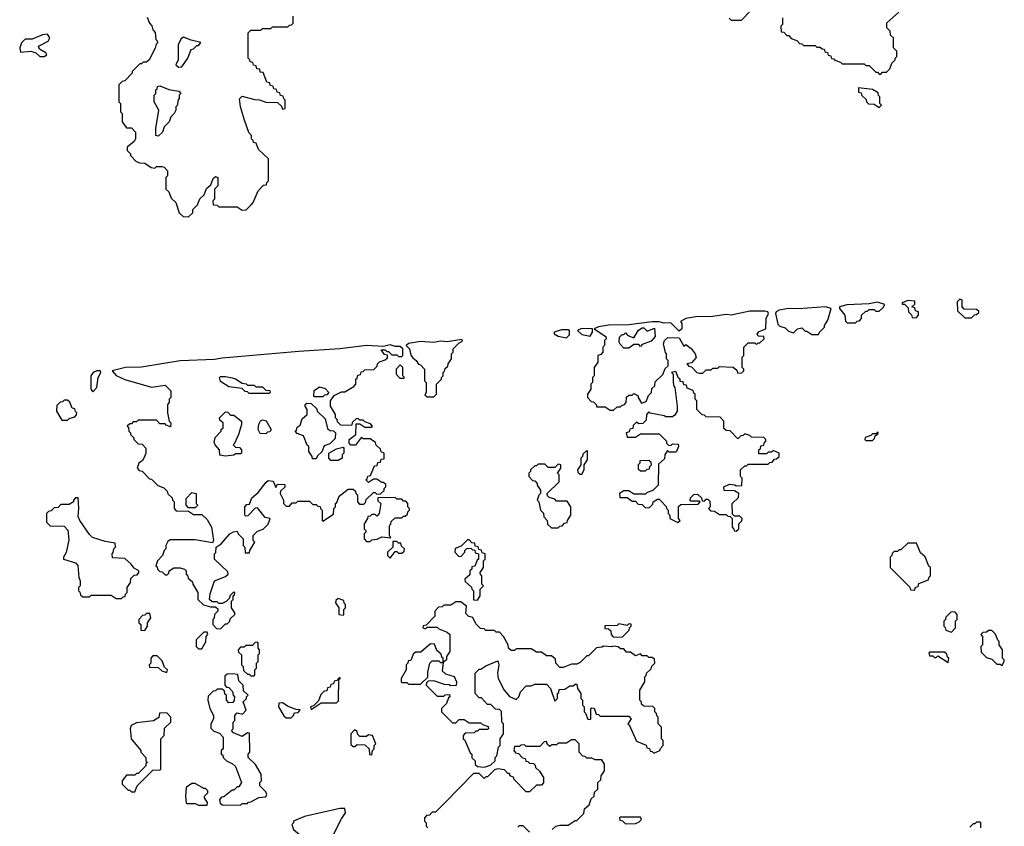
# Model space of a CAD drawing. Extents: x 2769579 to 2883812, y 684207 to 828660.
# Tile 149 of 256: x 2818860 to 2824720, y 722545 to 727343. Entities that reach past the tile are written whole.
import ezdxf

# ---------------------------------------------------------------- set-up
doc = ezdxf.new("R2010")
doc.units = 0

msp = doc.modelspace()

# ---------------------------------------------------------------- linework, layer by layer
at = {"layer": '0CON02XD'}
for points in [[(2819618.3, 727358.3), (2819633, 727323), (2819647, 727307), (2819653, 727283), (2819667, 727267), (2819670, 727225), (2819678.3, 727218.3), (2819680, 727205), (2819671.7, 727198.3), (2819667, 727173), (2819630, 727105), (2819615, 727090), (2819595, 727090), (2819585, 727080), (2819575, 727080), (2819530, 727035), (2819530, 727025), (2819485, 726980), (2819470, 726975), (2819450, 726955), (2819450, 726855), (2819460, 726845), (2819460, 726795), (2819470, 726785), (2819470, 726735), (2819495, 726700), (2819525, 726700), (2819550, 726675), (2819550, 726635), (2819541.7, 726618.3), (2819500, 726585), (2819500, 726565), (2819520, 726545), (2819520, 726535), (2819551.7, 726501.7), (2819572.5, 726492.5), (2819605, 726490), (2819643, 726463), (2819665, 726460), (2819675, 726470), (2819705, 726470), (2819720, 726465), (2819740, 726445), (2819740, 726415), (2819730, 726405), (2819730, 726335), (2819748.3, 726318.3), (2819761.7, 726281.7), (2819790, 726255), (2819810, 726195), (2819833, 726173), (2819865, 726170)], [(2819865, 726170), (2819890, 726195), (2819890, 726215), (2819918.3, 726241.7), (2819931.7, 726278.3), (2819958.3, 726301.7), (2819971.7, 726338.3), (2819998.3, 726361.7), (2820011.7, 726398.3), (2820025, 726410), (2820040, 726405), (2820040, 726355), (2820020, 726335), (2820020, 726275), (2820010, 726265), (2820011.7, 726241.7), (2820035, 726240), (2820045, 726230), (2820155, 726230), (2820185, 726210), (2820208.3, 726211.7), (2820238.3, 726241.7), (2820250, 726255), (2820280, 726325), (2820311.7, 726358.3), (2820328.3, 726361.7), (2820330, 726375), (2820340, 726385), (2820340, 726515), (2820281.7, 726571.7), (2820268.3, 726608.3), (2820251.7, 726611.7), (2820250, 726625), (2820240, 726635), (2820240, 726655), (2820223, 726673), (2820197.5, 726745), (2820173.3, 726825), (2820168.3, 726871.7), (2820185, 726887.5), (2820258.3, 726868.3), (2820287, 726867), (2820325, 726852.5), (2820395, 726850), (2820418.3, 726828.3), (2820425, 726810), (2820440, 726815), (2820440, 726865), (2820431.7, 726871.7), (2820428.3, 726888.3), (2820411.7, 726891.7), (2820408.3, 726908.3), (2820391.7, 726911.7), (2820388.3, 726928.3), (2820371.7, 726931.7), (2820368.3, 726948.3), (2820351.7, 726951.7), (2820348.3, 726968.3), (2820331.7, 726971.7), (2820308.3, 727028.3), (2820291.7, 727031.7), (2820288.3, 727048.3), (2820271.7, 727051.7), (2820268.3, 727068.3), (2820251.7, 727071.7), (2820248.3, 727088.3), (2820231.7, 727091.7), (2820230, 727105), (2820220, 727115), (2820220, 727265), (2820235, 727280), (2820295, 727280), (2820305, 727290), (2820355, 727290), (2820365, 727300), (2820455, 727300), (2820465, 727310), (2820478.3, 727311.7), (2820487, 727323), (2820487.5, 727365)], [(2823081.7, 727351.7), (2823095, 727340), (2823155, 727340), (2823211.7, 727398.3)], [(2823400, 727355), (2823400, 727315), (2823390, 727305), (2823391.7, 727271.7), (2823408.3, 727268.3), (2823425, 727250), (2823438.3, 727248.3), (2823451.7, 727231.7), (2823485, 727220), (2823501.7, 727201.7), (2823515, 727200), (2823525, 727190), (2823595, 727190), (2823605, 727180), (2823625, 727180), (2823635, 727170), (2823648.3, 727168.3), (2823651.7, 727151.7), (2823668.3, 727148.3), (2823671.7, 727131.7), (2823688.3, 727128.3), (2823691.7, 727111.7), (2823705, 727110), (2823711.7, 727101.7), (2823745, 727090), (2823755, 727080), (2823885, 727080), (2823895, 727070), (2823915, 727070), (2823955, 727030), (2823965, 727030), (2823975, 727020), (2823985, 727020), (2823995, 727030), (2824018.3, 727031.7), (2824038.3, 727051.7), (2824050, 727085), (2824070, 727105), (2824070, 727115), (2824080, 727125), (2824080, 727155), (2824060, 727175), (2824060, 727235), (2824041.7, 727251.7), (2824040, 727275), (2824020, 727295), (2824020, 727325), (2824091.7, 727388.3)], [(2819005, 727124), (2819022.5, 727135), (2819015.6, 727145.6), (2818977, 727167), (2818972.5, 727185), (2819030, 727215), (2819040, 727235), (2819026.1, 727256.1), (2818995, 727252.5), (2818935, 727226.7), (2818893, 727227), (2818870, 727205), (2818860, 727175), (2818865, 727150), (2818926.4, 727156.4), (2818956.7, 727146.7), (2818980, 727125), (2819005, 727124)], [(2819805, 727060), (2819825, 727062.5), (2819860, 727115), (2819880, 727165), (2819895, 727170), (2819915, 727190), (2819925, 727190), (2819938.3, 727208.3), (2819880.7, 727220.7), (2819835, 727240), (2819820.7, 727229.3), (2819802.5, 727195), (2819802.5, 727105), (2819790, 727075), (2819805, 727060)], [(2819685, 726650), (2819670, 726655), (2819670, 726695), (2819687.5, 726805), (2819660, 726855), (2819660, 726895), (2819670, 726905), (2819670, 726925), (2819678.3, 726931.7), (2819680, 726945), (2819695, 726950), (2819748.3, 726928.3), (2819807, 726917), (2819820, 726905), (2819810, 726895), (2819810, 726875), (2819803, 726867), (2819797, 726833), (2819790, 726825), (2819790, 726805), (2819780, 726785), (2819760, 726765), (2819750, 726735), (2819720, 726705), (2819710, 726675), (2819685, 726650)], [(2823975, 726820), (2823990, 726835), (2823980, 726845), (2823980, 726885), (2823971.7, 726891.7), (2823968.3, 726908.3), (2823935, 726927.5), (2823851.7, 726938.3), (2823851.7, 726911.7), (2823868.3, 726908.3), (2823871.7, 726891.7), (2823898.3, 726868.3), (2823900, 726855), (2823911.7, 726841.7), (2823945, 726840), (2823975, 726820)], [(2823835, 725540), (2823845, 725550), (2823858.3, 725551.7), (2823870, 725565), (2823870, 725585), (2823895, 725610), (2823905, 725610), (2823915, 725620), (2823945, 725620), (2823955, 725610), (2823975, 725610), (2823999.3, 725630.7), (2824008.3, 725648.3), (2823965, 725663.3), (2823915, 725652.5), (2823783, 725647), (2823740, 725635), (2823740, 725625), (2823770, 725585), (2823775, 725550), (2823785, 725540), (2823835, 725540)], [(2824195, 725570), (2824210, 725585), (2824210, 725605), (2824191.7, 725611.7), (2824188.3, 725628.3), (2824170, 725635), (2824188.3, 725651.7), (2824188.3, 725668.3), (2824145, 725672.5), (2824111.7, 725658.3), (2824111.7, 725651.7), (2824125, 725650), (2824148.3, 725628.3), (2824150, 725605), (2824168.3, 725588.3), (2824171.7, 725571.7), (2824195, 725570)], [(2824525, 725570), (2824541.7, 725588.3), (2824555, 725590), (2824568.3, 725601.7), (2824568.3, 725608.3), (2824555, 725620), (2824481.7, 725621.7), (2824470, 725635), (2824470, 725675), (2824455, 725680), (2824440, 725665), (2824441.7, 725611.7), (2824485, 725570), (2824525, 725570)], [(2822395, 725020), (2822415, 725040), (2822435, 725040), (2822445, 725050), (2822458.3, 725051.7), (2822470, 725065), (2822471.7, 725098.3), (2822485, 725110), (2822505, 725110), (2822515, 725120), (2822540, 725105), (2822540, 725095), (2822561.7, 725061.7), (2822588.3, 725071.7), (2822601.7, 725108.3), (2822620, 725125), (2822621.7, 725148.3), (2822640, 725165), (2822641.7, 725188.3), (2822688.3, 725231.7), (2822701.7, 725268.3), (2822720, 725285), (2822720, 725315), (2822710, 725325), (2822710, 725355), (2822703, 725363), (2822692.5, 725415), (2822697.5, 725435), (2822718.3, 725451.7), (2822785, 725450), (2822811.7, 725401.7), (2822825, 725410), (2822856.4, 725386.4), (2822880, 725355), (2822887, 725333), (2822858.3, 725301.7), (2822830, 725295), (2822841.7, 725281.7), (2822858.3, 725278.3), (2822890, 725245), (2822905, 725240), (2822925, 725240), (2822945, 725260), (2822975, 725260), (2822985, 725270), (2823015, 725270), (2823025, 725280), (2823107, 725277), (2823128.3, 725258.3), (2823135, 725240), (2823158.3, 725241.7), (2823170, 725255), (2823170, 725265), (2823160, 725275), (2823160, 725335), (2823170, 725345), (2823170, 725395), (2823195, 725420), (2823235, 725420), (2823245, 725410), (2823255, 725420), (2823265, 725420), (2823290, 725445), (2823288.3, 725458.3), (2823255, 725460), (2823250, 725475), (2823261.7, 725488.3), (2823300, 725505), (2823302.5, 725565), (2823317.5, 725595), (2823312.5, 725605), (2823295, 725610), (2823205, 725609.4), (2823095, 725586), (2823065, 725589.2), (2822982.3, 725577.7), (2822885, 725576.4), (2822824.4, 725565.6), (2822793, 725547), (2822800, 725535), (2822800, 725505), (2822785, 725490), (2822735, 725540), (2822695, 725537.5), (2822665, 725546.2), (2822625, 725545.8), (2822485, 725528.8), (2822365, 725525.7), (2822305, 725516.2), (2822280, 725505), (2822348.3, 725458.3), (2822350, 725445), (2822340, 725435), (2822340, 725405), (2822330, 725395), (2822330, 725365), (2822318.3, 725351.7), (2822300, 725345), (2822300, 725305), (2822280, 725275), (2822280, 725225), (2822270, 725215), (2822270, 725185), (2822260, 725175), (2822260, 725145), (2822240, 725115), (2822240, 725095), (2822261.7, 725071.7), (2822275, 725070), (2822290, 725055), (2822295, 725040), (2822345, 725040), (2822375, 725020), (2822395, 725020)], [(2823615, 725470), (2823620, 725485), (2823650, 725515), (2823650, 725525), (2823670, 725555), (2823690, 725625), (2823655, 725635.8), (2823495, 725622.5), (2823435, 725625.6), (2823380, 725615), (2823362.5, 725605), (2823357.5, 725595), (2823371.7, 725531.7), (2823385, 725520), (2823415, 725510), (2823435, 725490), (2823465, 725480), (2823490, 725505), (2823515, 725510), (2823535, 725490), (2823545, 725490), (2823575, 725470), (2823615, 725470)], [(2822115, 725450), (2822131.7, 725468.3), (2822131.7, 725491.7), (2822125, 725497.5), (2822085, 725498.8), (2822040, 725485), (2822040, 725475), (2822065, 725460), (2822115, 725450)], [(2822255, 725460), (2822270, 725485), (2822270, 725505), (2822204.2, 725505.8), (2822180, 725495), (2822205, 725470), (2822255, 725460)], [(2822485, 725390), (2822455, 725390), (2822433, 725413), (2822427.5, 725425), (2822430, 725455), (2822445, 725470), (2822455, 725470), (2822465, 725480), (2822480, 725465), (2822515, 725450), (2822543.6, 725496.4), (2822565, 725510), (2822575, 725510), (2822595, 725490), (2822638.3, 725508.3), (2822641.7, 725458.3), (2822618.3, 725431.7), (2822565, 725410), (2822555, 725400), (2822545, 725410), (2822515, 725410), (2822485, 725390)], [(2821325, 725100), (2821340, 725115), (2821340, 725175), (2821370, 725205), (2821370, 725215), (2821380, 725225), (2821380, 725245), (2821388.3, 725251.7), (2821391.7, 725268.3), (2821408.3, 725281.7), (2821410, 725295), (2821430, 725325), (2821430, 725355), (2821440, 725365), (2821440, 725385), (2821475, 725420), (2821495, 725430), (2821491.7, 725441.7), (2821405, 725427.5), (2821365, 725430), (2821325, 725422.5), (2821245, 725429.2), (2821175, 725417.5), (2821160, 725405), (2821180, 725385), (2821188.3, 725348.3), (2821200.7, 725330.7), (2821220, 725315), (2821233.6, 725293.6), (2821245, 725290), (2821270, 725265), (2821270, 725195), (2821280, 725185), (2821280, 725125), (2821271.7, 725111.7), (2821285, 725100), (2821325, 725100)], [(2820055, 723720), (2820085, 723750), (2820095, 723750), (2820110, 723765), (2820111.7, 723778.3), (2820140, 723805), (2820140, 723815), (2820120, 723845), (2820120, 723885), (2820130, 723895), (2820130, 723915), (2820138.3, 723921.7), (2820140, 723935), (2820131.7, 723938.3), (2820110, 723915), (2820108.3, 723901.7), (2820088.3, 723881.7), (2820065, 723870), (2820045, 723870), (2820035, 723880), (2820005, 723880), (2819990, 723895), (2819993, 723927), (2820020, 724005), (2820085, 724030), (2820100, 724045), (2820098.3, 724058.3), (2820020, 724135), (2820020, 724165), (2820027, 724173), (2820030, 724205), (2820060, 724225), (2820110, 724285), (2820133, 724297), (2820155, 724300), (2820160, 724285), (2820190, 724255), (2820190, 724215), (2820200, 724205), (2820201.7, 724171.7), (2820228.3, 724171.7), (2820230, 724185), (2820260, 724235), (2820250, 724245), (2820250, 724275), (2820275, 724300), (2820308.3, 724311.7), (2820338.3, 724341.7), (2820350, 724375), (2820321.7, 724381.7), (2820275, 724440), (2820261.7, 724438.3), (2820218.3, 724391.7), (2820205, 724390), (2820200, 724395), (2820200, 724445), (2820211.7, 724458.3), (2820228.3, 724461.7), (2820241.7, 724498.3), (2820279.3, 724530.7), (2820327, 724593), (2820338.3, 724601.7), (2820368.3, 724598.3), (2820385, 724560), (2820395, 724580), (2820438.3, 724578.3), (2820438.3, 724561.7), (2820411.7, 724538.3), (2820410, 724525), (2820430, 724485), (2820430, 724465), (2820445, 724450), (2820465, 724450), (2820481.7, 724468.3), (2820505, 724470), (2820515, 724480), (2820585, 724480), (2820605, 724460), (2820625, 724460), (2820635, 724450), (2820648.3, 724448.3), (2820650, 724435), (2820660, 724425), (2820660, 724365), (2820665, 724360), (2820728.3, 724401.7), (2820730, 724435), (2820740, 724445), (2820740, 724465), (2820748.3, 724471.7), (2820761.7, 724508.3), (2820815, 724550), (2820845, 724550), (2820858.3, 724538.3), (2820860, 724525), (2820870, 724515), (2820870, 724475), (2820881.7, 724461.7), (2820908.3, 724461.7), (2820918.3, 724471.7), (2820921.7, 724488.3), (2820965, 724530), (2820975, 724530), (2820985, 724520), (2821008.3, 724521.7), (2821028.3, 724541.7), (2821030, 724555), (2821040, 724565), (2821038.3, 724578.3), (2821025, 724590), (2821015, 724590), (2820985, 724610), (2820965, 724610), (2820935, 724590), (2820920, 724605), (2820928.3, 724611.7), (2820931.7, 724628.3), (2820948.3, 724631.7), (2820971.7, 724688.3), (2820988.3, 724691.7), (2820991.7, 724708.3), (2821008.3, 724711.7), (2821011.7, 724728.3), (2821028.3, 724731.7), (2821030, 724765), (2821011.7, 724771.7), (2821008.3, 724788.3), (2820981.7, 724811.7), (2820978.3, 724828.3), (2820945, 724850), (2820905, 724850), (2820895, 724860), (2820858.3, 724811.7), (2820831.7, 724811.7), (2820820, 724825), (2820820, 724845), (2820860, 724875), (2820861.7, 724938.3), (2820885, 724940), (2820915, 724920), (2820955, 724920), (2820960, 724925), (2820948.3, 724938.3), (2820915, 724950), (2820905, 724960), (2820885, 724960), (2820875, 724970), (2820861.7, 724968.3), (2820841.7, 724948.3), (2820835, 724930), (2820771.7, 724931.7), (2820751.7, 724951.7), (2820750, 724965), (2820740, 724975), (2820740, 724995), (2820710, 725045), (2820710, 725075), (2820731.7, 725108.3), (2820775, 725130), (2820795, 725130), (2820848.3, 725161.7), (2820860, 725175), (2820860, 725205), (2820868.3, 725211.7), (2820871.7, 725228.3), (2820888.3, 725231.7), (2820891.7, 725248.3), (2820905, 725250), (2820915, 725260), (2820968.3, 725261.7), (2820988.3, 725281.7), (2820990, 725295), (2821001.7, 725308.3), (2821035, 725320), (2821048.3, 725331.7), (2821048.3, 725348.3), (2821031.7, 725351.7), (2821011.7, 725378.3), (2821035, 725380), (2821045, 725370), (2821055, 725370), (2821075, 725350), (2821105, 725350), (2821115, 725340), (2821135, 725340), (2821140, 725345), (2821140, 725385), (2821125, 725400), (2821095, 725400), (2821065, 725408.8), (2821025, 725400), (2820925, 725405.6), (2820765, 725385.8), (2820521.1, 725368.9), (2820065, 725330.6), (2820018.6, 725321.4), (2819815, 725314.4), (2819585, 725275.8), (2819490, 725275), (2819410, 725255), (2819435, 725227.5), (2819485, 725202.5), (2819645, 725157.5), (2819725, 725170), (2819760, 725135), (2819760, 725095), (2819750, 725085), (2819750, 725065), (2819740, 725055), (2819740, 725005), (2819750, 724955), (2819760, 724945), (2819758.3, 724921.7), (2819731.7, 724931.7), (2819725, 724940), (2819695, 724940), (2819675, 724960), (2819565, 724960), (2819555, 724950), (2819535, 724950), (2819525, 724940), (2819515, 724940), (2819500, 724925), (2819508.3, 724918.3), (2819510, 724895), (2819520, 724885), (2819520, 724875), (2819540, 724855), (2819540, 724845), (2819565, 724820), (2819588.3, 724818.3), (2819610, 724795), (2819610, 724765), (2819601.7, 724738.3), (2819590, 724720), (2819570, 724705), (2819560, 724675), (2819571.7, 724661.7), (2819588.3, 724658.3), (2819631.7, 724611.7), (2819645, 724610), (2819655, 724600), (2819681.7, 724571.7), (2819718.3, 724558.3), (2819738.3, 724538.3), (2819741.7, 724521.7), (2819768.3, 724498.3), (2819770, 724485), (2819780, 724475), (2819780, 724435), (2819791.7, 724421.7), (2819865, 724420), (2819895, 724400), (2819945, 724400), (2819975, 724370), (2820002.5, 724325), (2820012.5, 724245), (2820008.3, 724231.7), (2819905, 724250), (2819755, 724250), (2819741.7, 724238.3), (2819730, 724215), (2819730, 724195), (2819720, 724185), (2819710, 724155), (2819680, 724125), (2819670, 724095), (2819678.3, 724088.3), (2819680, 724075), (2819695, 724060), (2819708.3, 724058.3), (2819725, 724040), (2819738.3, 724041.7), (2819748.3, 724051.7), (2819750, 724065), (2819778.3, 724081.7), (2819815, 724082.5), (2819840, 724075), (2819850, 724065), (2819850, 724045), (2819858.3, 724038.3), (2819861.7, 724021.7), (2819888.3, 723998.3), (2819890, 723985), (2819920, 723935), (2819920, 723895), (2819953, 723863), (2819995, 723850), (2820025, 723850), (2820038.3, 723838.3), (2820040, 723825), (2820020, 723805), (2820017, 723783), (2820010, 723775), (2820010, 723745), (2820031.7, 723721.7), (2820055, 723720)], [(2819295, 725130), (2819320, 725155), (2819327.5, 725215), (2819342.5, 725245), (2819340, 725255), (2819320, 725255), (2819297.5, 725245), (2819282.5, 725225), (2819282.5, 725145), (2819295, 725130)], [(2821145, 725210), (2821150, 725215), (2821140, 725225), (2821140, 725275), (2821125, 725290), (2821100, 725265), (2821100, 725235), (2821121.7, 725211.7), (2821145, 725210)], [(2823125, 724300), (2823140, 724315), (2823140, 724345), (2823158.3, 724361.7), (2823160, 724375), (2823145, 724390), (2823115, 724390), (2823101.7, 724401.7), (2823100, 724465), (2823138.3, 724501.7), (2823140, 724525), (2823115, 724540), (2823053, 724543), (2823050, 724565), (2823085, 724580), (2823117, 724577), (2823125, 724570), (2823158.3, 724571.7), (2823160, 724615), (2823150, 724625), (2823150, 724665), (2823175, 724690), (2823185, 724690), (2823195, 724700), (2823315, 724700), (2823325, 724710), (2823338.3, 724711.7), (2823351.7, 724728.3), (2823365, 724730), (2823380, 724745), (2823380, 724765), (2823345, 724780), (2823335, 724770), (2823315, 724770), (2823305, 724760), (2823260, 724760), (2823260, 724785), (2823268.3, 724791.7), (2823271.7, 724808.3), (2823288.3, 724811.7), (2823290, 724825), (2823300, 724835), (2823300, 724845), (2823288.3, 724858.3), (2823215, 724860), (2823205, 724870), (2823175, 724880), (2823165, 724870), (2823151.7, 724868.3), (2823135, 724850), (2823088.3, 724898.3), (2823065, 724900), (2823051.7, 724911.7), (2823050, 724955), (2823028.3, 724978.3), (2822945, 724980), (2822935, 724990), (2822921.7, 724991.7), (2822890, 725025), (2822890, 725075), (2822880, 725085), (2822880, 725115), (2822871.7, 725121.7), (2822868.3, 725138.3), (2822831.7, 725151.7), (2822828.3, 725168.3), (2822811.7, 725171.7), (2822808.3, 725188.3), (2822791.7, 725191.7), (2822790, 725205), (2822781.7, 725211.7), (2822765, 725250), (2822740, 725245), (2822750, 725235), (2822750, 725185), (2822753, 725163), (2822760, 725155), (2822772.5, 725045), (2822772.5, 725015), (2822759.3, 724990.7), (2822745, 724980), (2822705, 724980), (2822695, 724987.5), (2822612.5, 725002.5), (2822605, 725010), (2822590, 724995), (2822588.3, 724961.7), (2822568.3, 724941.7), (2822545, 724940), (2822531.7, 724948.3), (2822511.7, 724928.3), (2822508.3, 724911.7), (2822491.7, 724908.3), (2822488.3, 724891.7), (2822470, 724885), (2822475, 724860), (2822525, 724860), (2822555, 724880), (2822665, 724880), (2822710, 724835), (2822710, 724825), (2822721.7, 724811.7), (2822735, 724810), (2822745, 724820), (2822778.3, 724818.3), (2822780, 724805), (2822770, 724775), (2822765, 724770), (2822725, 724770), (2822715, 724780), (2822700, 724755), (2822698.3, 724731.7), (2822661.7, 724698.3), (2822660, 724575), (2822628.3, 724541.7), (2822595, 724530), (2822585, 724520), (2822515, 724520), (2822485, 724540), (2822455, 724540), (2822430, 724525), (2822431.7, 724501.7), (2822475, 724500), (2822505, 724480), (2822525, 724480), (2822541.7, 724461.7), (2822565, 724460), (2822585, 724440), (2822608.3, 724441.7), (2822628.3, 724461.7), (2822630, 724475), (2822655, 724490), (2822665, 724490), (2822678.3, 724478.3), (2822708.3, 724448.3), (2822710, 724435), (2822720, 724425), (2822720, 724405), (2822730, 724395), (2822730, 724375), (2822777.5, 724352.5), (2822790, 724365), (2822780, 724375), (2822781.7, 724448.3), (2822795, 724460), (2822898.3, 724461.7), (2822910, 724475), (2822905, 724480), (2822855, 724480), (2822850, 724485), (2822851.7, 724498.3), (2822871.7, 724518.3), (2822895, 724520), (2822918.3, 724498.3), (2822921.7, 724481.7), (2822935, 724480), (2822945, 724490), (2822955, 724490), (2822968.3, 724478.3), (2822970, 724445), (2822960, 724435), (2822971.7, 724421.7), (2822995, 724420), (2823025, 724400), (2823065, 724400), (2823075, 724390), (2823088.3, 724388.3), (2823100, 724375), (2823100, 724325), (2823108.3, 724318.3), (2823111.7, 724301.7), (2823125, 724300)], [(2820345, 725120), (2820225, 725120), (2820215, 725130), (2820201.7, 725131.7), (2820185, 725150), (2820105, 725160), (2820055, 725190), (2820050, 725215), (2820055, 725220), (2820085, 725220), (2820125, 725212.5), (2820145, 725207.5), (2820185, 725180), (2820207, 725177), (2820215, 725170), (2820255, 725170), (2820265, 725160), (2820305, 725160), (2820325, 725140), (2820348.3, 725138.3), (2820350, 725125), (2820345, 725120)], [(2820665, 725100), (2820615, 725100), (2820610, 725105), (2820611.7, 725138.3), (2820645, 725160), (2820678.3, 725148.3), (2820700, 725125), (2820688.3, 725111.7), (2820675, 725110), (2820665, 725100)], [(2819145, 724960), (2819155, 724970), (2819188.3, 724981.7), (2819198.3, 724991.7), (2819200, 725005), (2819191.7, 725011.7), (2819188.3, 725028.3), (2819171.7, 725031.7), (2819158.3, 725068.3), (2819145, 725080), (2819125, 725080), (2819115, 725070), (2819101.7, 725068.3), (2819081.7, 725048.3), (2819080, 725015), (2819111.7, 724961.7), (2819145, 724960)], [(2820625, 724730), (2820601.7, 724731.7), (2820600, 724745), (2820580, 724775), (2820580, 724805), (2820571.7, 724811.7), (2820548.3, 724868.3), (2820511.7, 724881.7), (2820500, 724895), (2820508.3, 724901.7), (2820511.7, 724918.3), (2820528.3, 724931.7), (2820541.7, 724968.3), (2820570, 724995), (2820570, 725025), (2820560, 725045), (2820560, 725055), (2820568.3, 725061.7), (2820595, 725060), (2820628.3, 725028.3), (2820630, 725015), (2820678.3, 724968.3), (2820691.7, 724911.7), (2820705, 724900), (2820728.3, 724898.3), (2820740, 724885), (2820738.3, 724851.7), (2820705, 724820), (2820671.7, 724808.3), (2820658.3, 724771.7), (2820631.7, 724748.3), (2820625, 724730)], [(2820085, 724747.5), (2820051.7, 724751.7), (2820050, 724785), (2820022.5, 724815), (2820018.3, 724828.3), (2820023, 724857), (2820060, 724895), (2820060, 724905), (2820070, 724915), (2820070, 724945), (2820051.7, 724961.7), (2820050, 724975), (2820085, 725010), (2820098.3, 725008.3), (2820115, 724990), (2820135, 724990), (2820180, 724955), (2820180, 724935), (2820162.5, 724875), (2820138.3, 724821.7), (2820130, 724815), (2820145, 724800), (2820168.3, 724798.3), (2820180, 724785), (2820180, 724765), (2820175, 724760), (2820145, 724760), (2820135, 724752.5), (2820085, 724747.5)], [(2820325, 724880), (2820291.7, 724881.7), (2820280, 724905), (2820283, 724937), (2820293.6, 724956.4), (2820305, 724962.5), (2820326.7, 724956.7), (2820357.5, 724905), (2820348.3, 724891.7), (2820335, 724890), (2820325, 724880)], [(2823935, 724840), (2823948.3, 724851.7), (2823951.7, 724868.3), (2823968.3, 724881.7), (2823968.3, 724888.3), (2823961.7, 724888.3), (2823960, 724880), (2823935, 724880), (2823925, 724870), (2823891.7, 724858.3), (2823890, 724845), (2823895, 724840), (2823935, 724840)], [(2820755, 724720), (2820711.7, 724721.7), (2820700, 724735), (2820700, 724765), (2820745, 724790), (2820785, 724800), (2820790, 724795), (2820790, 724765), (2820780, 724755), (2820780, 724735), (2820755, 724720)], [(2822205, 724640), (2822220, 724665), (2822220, 724695), (2822240, 724725), (2822240, 724775), (2822235, 724780), (2822211.7, 724758.3), (2822210, 724745), (2822200, 724735), (2822200, 724695), (2822180, 724665), (2822181.7, 724651.7), (2822195, 724640), (2822205, 724640)], [(2822585, 724660), (2822595, 724670), (2822608.3, 724671.7), (2822610, 724685), (2822620, 724695), (2822618.3, 724708.3), (2822605, 724720), (2822551.7, 724718.3), (2822550, 724705), (2822540, 724695), (2822541.7, 724671.7), (2822555, 724660), (2822585, 724660)], [(2822065, 724320), (2822075, 724330), (2822088.3, 724331.7), (2822101.7, 724348.3), (2822118.3, 724351.7), (2822120, 724365), (2822140, 724395), (2822140, 724445), (2822118.3, 724478.3), (2822055, 724480), (2822045, 724490), (2822011.7, 724501.7), (2822001.7, 724511.7), (2822000, 724525), (2822070, 724595), (2822070, 724635), (2822060, 724645), (2822080, 724675), (2822080, 724695), (2822065, 724700), (2822045, 724680), (2822005, 724680), (2821985, 724700), (2821945, 724700), (2821935, 724690), (2821925, 724690), (2821900, 724665), (2821900, 724655), (2821890, 724645), (2821890, 724625), (2821911.7, 724601.7), (2821925, 724600), (2821940, 724585), (2821940, 724575), (2821960, 724545), (2821960, 724525), (2821950, 724515), (2821940, 724485), (2821950, 724475), (2821960, 724425), (2821978.3, 724408.3), (2821980, 724385), (2822000, 724365), (2822001.7, 724341.7), (2822025, 724320), (2822065, 724320)], [(2819465, 723900), (2819475, 723910), (2819488.3, 723911.7), (2819490, 723925), (2819500, 723935), (2819500, 723965), (2819520, 723995), (2819521.7, 724018.3), (2819541.7, 724038.3), (2819558.3, 724041.7), (2819570, 724055), (2819570, 724065), (2819540.7, 724080.7), (2819522.5, 724105), (2819485, 724137.5), (2819411.7, 724141.7), (2819410, 724165), (2819417, 724173), (2819420, 724195), (2819430, 724205), (2819428.3, 724228.3), (2819368.3, 724238.3), (2819293, 724263), (2819275, 724280), (2819217.5, 724365), (2819208.3, 724388.3), (2819212.5, 724435), (2819208.3, 724498.3), (2819191.7, 724498.3), (2819180, 724485), (2819180, 724475), (2819155, 724460), (2819105, 724460), (2819088.3, 724441.7), (2819065, 724440), (2819048.3, 724421.7), (2819031.7, 724418.3), (2819020, 724405), (2819020, 724355), (2819041.7, 724331.7), (2819125, 724330), (2819147, 724307), (2819151.7, 724248.3), (2819137, 724173), (2819120, 724145), (2819120, 724135), (2819191.7, 724111.7), (2819207, 724097), (2819212.5, 724025), (2819220, 724005), (2819220, 723975), (2819210, 723965), (2819210, 723945), (2819218.3, 723938.3), (2819221.7, 723921.7), (2819235, 723910), (2819275, 723910), (2819285, 723920), (2819405, 723920), (2819435, 723900), (2819465, 723900)], [(2819905, 724440), (2819865, 724440), (2819850, 724455), (2819850, 724495), (2819885, 724530), (2819910, 724525), (2819910, 724465), (2819920, 724455), (2819905, 724440)], [(2820945, 724240), (2820955, 724250), (2820987, 724253), (2821015, 724267.5), (2821068.3, 724261.7), (2821060, 724275), (2821060, 724335), (2821068.3, 724341.7), (2821071.7, 724358.3), (2821095, 724380), (2821135, 724380), (2821145, 724390), (2821155, 724390), (2821168.3, 724401.7), (2821170, 724415), (2821180, 724425), (2821180, 724435), (2821170, 724445), (2821170, 724465), (2821158.3, 724478.3), (2821145, 724480), (2821135, 724490), (2821105, 724490), (2821095, 724500), (2820991.7, 724498.3), (2820991.7, 724481.7), (2821010, 724465), (2821000, 724405), (2820985, 724390), (2820975, 724400), (2820955, 724400), (2820945, 724390), (2820931.7, 724388.3), (2820930, 724375), (2820910, 724345), (2820910, 724315), (2820920, 724305), (2820920, 724295), (2820910, 724285), (2820910, 724255), (2820925, 724240), (2820945, 724240)], [(2821065, 724140), (2821095, 724180), (2821105, 724180), (2821115, 724170), (2821135, 724170), (2821148.3, 724181.7), (2821150, 724195), (2821131.7, 724211.7), (2821128.3, 724228.3), (2821115, 724230), (2821105, 724240), (2821081.7, 724238.3), (2821080, 724205), (2821050, 724175), (2821050, 724155), (2821065, 724140)], [(2821585, 723890), (2821600, 723915), (2821600, 723955), (2821620, 723975), (2821610, 723985), (2821610, 724035), (2821601.7, 724041.7), (2821600, 724055), (2821620, 724085), (2821620, 724125), (2821630, 724135), (2821630, 724165), (2821611.7, 724171.7), (2821608.3, 724188.3), (2821591.7, 724191.7), (2821588.3, 724208.3), (2821571.7, 724211.7), (2821568.3, 724228.3), (2821551.7, 724231.7), (2821535, 724250), (2821525, 724250), (2821488.3, 724211.7), (2821451.7, 724198.3), (2821450, 724175), (2821471.7, 724151.7), (2821485, 724150), (2821510, 724175), (2821510, 724185), (2821521.7, 724198.3), (2821545, 724200), (2821555, 724190), (2821568.3, 724188.3), (2821571.7, 724171.7), (2821590, 724165), (2821590, 724135), (2821581.7, 724128.3), (2821568.3, 724091.7), (2821551.7, 724088.3), (2821550, 724075), (2821540, 724065), (2821538.3, 724041.7), (2821510, 724015), (2821511.7, 724001.7), (2821548.3, 723968.3), (2821550, 723955), (2821560, 723945), (2821561.7, 723891.7), (2821585, 723890)], [(2824185, 723950), (2824191.7, 723968.3), (2824208.3, 723971.7), (2824211.7, 723988.3), (2824268.3, 724011.7), (2824270, 724025), (2824280, 724035), (2824280, 724085), (2824271.7, 724091.7), (2824248.3, 724148.3), (2824221.7, 724171.7), (2824198.3, 724228.3), (2824145, 724230), (2824105, 724190), (2824095, 724190), (2824085, 724180), (2824065, 724180), (2824051.7, 724168.3), (2824050, 724155), (2824040, 724145), (2824040, 724085), (2824158.3, 723968.3), (2824161.7, 723951.7), (2824185, 723950)], [(2820785, 723800), (2820790, 723805), (2820790, 723835), (2820800, 723845), (2820800, 723865), (2820791.7, 723871.7), (2820788.3, 723888.3), (2820755, 723900), (2820741.7, 723888.3), (2820740, 723875), (2820760, 723845), (2820760, 723805), (2820785, 723800)], [(2821625, 722897.5), (2821645, 722902.5), (2821665, 722910), (2821690, 722935), (2821690, 722955), (2821700, 722965), (2821710, 723015), (2821720, 723025), (2821720, 723065), (2821740, 723095), (2821740, 723155), (2821730, 723165), (2821728.3, 723228.3), (2821715, 723240), (2821691.7, 723241.7), (2821665, 723270), (2821645, 723270), (2821608.3, 723308.3), (2821595, 723310), (2821570, 723335), (2821570, 723455), (2821595, 723480), (2821605, 723480), (2821635, 723500), (2821705, 723530), (2821712.5, 723505), (2821703.3, 723455), (2821707.5, 723425), (2821742.5, 723355), (2821775, 723317.5), (2821815, 723300), (2821830, 723315), (2821840, 723345), (2821875, 723380), (2821905, 723380), (2821925, 723390), (2821995, 723390), (2822020, 723365), (2822045, 723290), (2822060, 723305), (2822060, 723335), (2822068.3, 723341.7), (2822071.7, 723358.3), (2822105, 723360), (2822135, 723380), (2822155, 723380), (2822165, 723390), (2822175, 723390), (2822180, 723365), (2822200, 723335), (2822200, 723305), (2822210, 723295), (2822210, 723265), (2822220, 723255), (2822220, 723225), (2822228.3, 723218.3), (2822241.7, 723181.7), (2822255, 723180), (2822260, 723185), (2822260, 723245), (2822265, 723250), (2822278.3, 723248.3), (2822291.7, 723211.7), (2822305, 723210), (2822315, 723200), (2822485, 723200), (2822500, 723185), (2822480, 723155), (2822488.3, 723148.3), (2822531.7, 723051.7), (2822588.3, 723028.3), (2822591.7, 723011.7), (2822608.3, 723008.3), (2822611.7, 722991.7), (2822625, 722990), (2822635, 722980), (2822670, 722995), (2822673, 723007), (2822690, 723025), (2822690, 723055), (2822680, 723065), (2822680, 723135), (2822660, 723155), (2822660, 723195), (2822651.7, 723201.7), (2822650, 723215), (2822640, 723225), (2822640, 723245), (2822628.3, 723258.3), (2822575, 723260), (2822561.7, 723271.7), (2822560, 723285), (2822550, 723295), (2822550, 723355), (2822580, 723405), (2822580, 723435), (2822588.3, 723441.7), (2822590, 723455), (2822618.3, 723481.7), (2822621.7, 723498.3), (2822640, 723515), (2822638.3, 723538.3), (2822625, 723550), (2822605, 723550), (2822595, 723560), (2822565, 723560), (2822555, 723570), (2822525, 723560), (2822495, 723580), (2822471.7, 723581.7), (2822455, 723600), (2822435, 723600), (2822421.7, 723611.7), (2822395, 723617.5), (2822385, 723612.5), (2822335, 723617.5), (2822325, 723610), (2822293, 723607), (2822245, 723560), (2822235, 723560), (2822195, 723520), (2822175, 723510), (2822145, 723510), (2822095, 723490), (2822075, 723490), (2822050, 723515), (2822048.3, 723538.3), (2822025, 723560), (2821995, 723560), (2821965, 723580), (2821935, 723580), (2821905, 723600), (2821815, 723600), (2821805, 723590), (2821785, 723590), (2821770, 723605), (2821767.5, 723625), (2821740, 723675), (2821715, 723700), (2821695, 723700), (2821685, 723710), (2821635, 723710), (2821625, 723720), (2821601.7, 723721.7), (2821575, 723750), (2821556.4, 723786.4), (2821533, 723793), (2821515, 723810), (2821520, 723855), (2821485, 723880), (2821455, 723880), (2821425, 723860), (2821385, 723860), (2821375, 723850), (2821351.7, 723848.3), (2821330, 723825), (2821330, 723795), (2821278.3, 723741.7), (2821261.7, 723738.3), (2821260, 723725), (2821275, 723720), (2821285, 723730), (2821345, 723730), (2821355, 723720), (2821405, 723700), (2821420, 723685), (2821420, 723585), (2821400, 723555), (2821400, 723535), (2821380, 723520), (2821380, 723545), (2821371.7, 723551.7), (2821368.3, 723568.3), (2821341.7, 723591.7), (2821328.3, 723628.3), (2821305, 723630), (2821248.3, 723581.7), (2821215, 723580), (2821201.7, 723568.3), (2821188.3, 723531.7), (2821171.7, 723528.3), (2821170, 723515), (2821160, 723505), (2821160, 723475), (2821130, 723425), (2821130, 723405), (2821135, 723400), (2821165, 723400), (2821175, 723390), (2821245, 723390), (2821288.3, 723431.7), (2821288.3, 723461.7), (2821300, 723515), (2821315, 723530), (2821355, 723530), (2821365, 723520), (2821380, 723520), (2821375, 723470), (2821395, 723452.5), (2821446.7, 723436.7), (2821460, 723405), (2821458.3, 723381.7), (2821425, 723380), (2821417, 723387), (2821388.3, 723388.3), (2821325, 723410), (2821291.7, 723408.3), (2821281.7, 723398.3), (2821280, 723385), (2821345, 723320), (2821385, 723320), (2821393, 723327), (2821418.3, 723328.3), (2821420, 723315), (2821411.7, 723308.3), (2821400, 723275), (2821370, 723245), (2821370, 723225), (2821435, 723160), (2821455, 723160), (2821475, 723180), (2821505, 723180), (2821535, 723160), (2821605, 723160), (2821615, 723150), (2821648.3, 723138.3), (2821650, 723125), (2821645, 723120), (2821595, 723120), (2821585, 723110), (2821575, 723110), (2821565, 723100), (2821511.7, 723098.3), (2821500, 723085), (2821500, 723065), (2821508.3, 723058.3), (2821541.7, 722981.7), (2821550, 722975), (2821551.7, 722951.7), (2821570, 722935), (2821571.7, 722911.7), (2821585, 722900), (2821625, 722897.5)], [(2819605, 723710), (2819620, 723735), (2819620, 723755), (2819640, 723785), (2819635, 723810), (2819615, 723810), (2819605, 723800), (2819591.7, 723798.3), (2819570, 723775), (2819570, 723755), (2819580, 723745), (2819581.7, 723711.7), (2819605, 723710)], [(2824405, 723700), (2824430, 723725), (2824430, 723765), (2824440, 723775), (2824440, 723805), (2824425, 723820), (2824401.7, 723818.3), (2824371.7, 723788.3), (2824370, 723775), (2824360, 723765), (2824360, 723735), (2824368.3, 723728.3), (2824371.7, 723711.7), (2824405, 723700)], [(2822445, 723670), (2822488.3, 723711.7), (2822490, 723725), (2822500, 723735), (2822498.3, 723748.3), (2822485, 723750), (2822475, 723740), (2822425, 723750), (2822415, 723740), (2822341.7, 723738.3), (2822341.7, 723721.7), (2822365, 723720), (2822378.3, 723708.3), (2822380, 723685), (2822391.7, 723671.7), (2822445, 723670)], [(2824705, 723500), (2824720, 723525), (2824720, 723535), (2824710, 723545), (2824710, 723595), (2824690, 723625), (2824690, 723645), (2824681.7, 723651.7), (2824668.3, 723688.3), (2824645, 723710), (2824625, 723710), (2824615, 723700), (2824591.7, 723698.3), (2824580, 723685), (2824590, 723675), (2824590, 723625), (2824580, 723615), (2824581.7, 723581.7), (2824615, 723550), (2824645, 723540), (2824675, 723510), (2824695, 723510), (2824705, 723500)], [(2819945, 723600), (2819967, 723643), (2819970, 723675), (2819980, 723685), (2819975, 723700), (2819955, 723700), (2819910, 723655), (2819910, 723615), (2819925, 723600), (2819945, 723600)], [(2820255, 723440), (2820260, 723445), (2820260, 723475), (2820270, 723485), (2820270, 723515), (2820280, 723525), (2820280, 723565), (2820287.5, 723572.5), (2820287.5, 723595), (2820280, 723605), (2820280, 723635), (2820275, 723640), (2820261.7, 723638.3), (2820245, 723620), (2820205, 723620), (2820195, 723610), (2820175, 723610), (2820160, 723595), (2820161.7, 723581.7), (2820180, 723565), (2820180, 723505), (2820190, 723495), (2820191.7, 723471.7), (2820215, 723450), (2820225, 723450), (2820235, 723440), (2820255, 723440)], [(2819735, 723460), (2819740, 723475), (2819721.7, 723491.7), (2819708.3, 723528.3), (2819678.3, 723558.3), (2819651.7, 723558.3), (2819640, 723545), (2819640, 723515), (2819630, 723505), (2819631.7, 723491.7), (2819685, 723490), (2819705, 723470), (2819735, 723460)], [(2824385, 723520), (2824390, 723545), (2824381.7, 723551.7), (2824378.3, 723568.3), (2824365, 723580), (2824275, 723580), (2824270, 723575), (2824275, 723560), (2824295, 723560), (2824305, 723550), (2824315, 723550), (2824325, 723560), (2824385, 723520)], [(2820175, 722670), (2820185, 722680), (2820215, 722680), (2820221.7, 722688.3), (2820235, 722690), (2820283, 722717), (2820325, 722720), (2820330, 722735), (2820325, 722750), (2820290, 722785), (2820290, 722805), (2820300, 722815), (2820297.5, 722855), (2820263, 722913), (2820220, 722955), (2820220, 722975), (2820230, 722985), (2820228.3, 723098.3), (2820215, 723100), (2820185, 723080), (2820131.7, 723101.7), (2820120, 723115), (2820130, 723125), (2820130, 723165), (2820140, 723175), (2820140, 723205), (2820155, 723220), (2820187, 723213), (2820207.5, 723235), (2820190, 723285), (2820210, 723305), (2820210, 723315), (2820220, 723325), (2820191.7, 723351.7), (2820190, 723385), (2820165, 723410), (2820158.3, 723448.3), (2820125, 723452.5), (2820095, 723450), (2820081.7, 723438.3), (2820080, 723385), (2820091.7, 723371.7), (2820105, 723370), (2820127, 723347), (2820130, 723325), (2820137.5, 723315), (2820137, 723293), (2820128.3, 723281.7), (2820105, 723280), (2820090, 723295), (2820090, 723325), (2820081.7, 723331.7), (2820078.3, 723348.3), (2820065, 723360), (2820035, 723360), (2820025, 723350), (2820011.7, 723348.3), (2819981.7, 723318.3), (2819980, 723295), (2819992.5, 723245), (2820012.5, 723205), (2820012.5, 723185), (2819997.5, 723155), (2819998.3, 723128.3), (2820015, 723110), (2820048.3, 723098.3), (2820070, 723075), (2820070, 723005), (2820060, 722995), (2820060, 722975), (2820068.3, 722968.3), (2820070, 722955), (2820090, 722935), (2820127, 722917), (2820145, 722900), (2820180, 722805), (2820165, 722780), (2820155, 722780), (2820135, 722760), (2820125, 722760), (2820075, 722720), (2820061.7, 722718.3), (2820050, 722705), (2820053, 722683), (2820065, 722672.5), (2820175, 722670)], [(2820595, 723240), (2820655, 723280), (2820745, 723280), (2820758.3, 723291.7), (2820760, 723420), (2820768.3, 723421.7), (2820768.3, 723428.3), (2820761.7, 723428.3), (2820748.3, 723411.7), (2820731.7, 723408.3), (2820728.3, 723391.7), (2820711.7, 723388.3), (2820708.3, 723371.7), (2820691.7, 723368.3), (2820688.3, 723351.7), (2820671.7, 723348.3), (2820651.7, 723328.3), (2820638.3, 723291.7), (2820608.3, 723261.7), (2820590, 723255), (2820595, 723240)], [(2820475, 723190), (2820490, 723205), (2820495, 723220), (2820518.3, 723221.7), (2820528.3, 723238.3), (2820505, 723240), (2820458.3, 723258.3), (2820425, 723280), (2820401.7, 723278.3), (2820400, 723255), (2820431.7, 723201.7), (2820445, 723190), (2820475, 723190)], [(2819545, 722750), (2819560, 722785), (2819651.7, 722878.3), (2819695, 722880), (2819700, 722885), (2819700, 723065), (2819720, 723085), (2819721.7, 723128.3), (2819760, 723165), (2819760, 723195), (2819735, 723220), (2819691.7, 723218.3), (2819688.3, 723191.7), (2819657, 723173), (2819555, 723160), (2819522.5, 723145), (2819517.5, 723125), (2819522.5, 723065), (2819580, 722995), (2819580, 722985), (2819610, 722955), (2819610, 722935), (2819620, 722925), (2819611.7, 722918.3), (2819610, 722905), (2819565, 722860), (2819555, 722860), (2819545, 722850), (2819495, 722850), (2819470, 722815), (2819470, 722795), (2819505, 722760), (2819515, 722760), (2819525, 722750), (2819545, 722750)], [(2820955, 722970), (2820960, 722995), (2820970, 723005), (2820970, 723025), (2820980, 723035), (2820960, 723085), (2820935, 723090), (2820925, 723080), (2820885, 723080), (2820871.7, 723091.7), (2820868.3, 723108.3), (2820851.7, 723118.3), (2820830, 723095), (2820831.7, 723031.7), (2820845, 723020), (2820855, 723020), (2820868.3, 723031.7), (2820915, 723030), (2820940, 723005), (2820941.7, 722971.7), (2820955, 722970)], [(2822030, 722525), (2822050, 722545), (2822075, 722552.5), (2822125, 722552.5), (2822165, 722580), (2822175, 722580), (2822218.3, 722621.7), (2822221.7, 722648.3), (2822248.3, 722671.7), (2822261.7, 722708.3), (2822280, 722725), (2822281.7, 722748.3), (2822300, 722765), (2822300, 722805), (2822318.3, 722821.7), (2822320, 722845), (2822340, 722875), (2822340, 722915), (2822325, 722940), (2822285, 722940), (2822265, 722950), (2822235, 722950), (2822225, 722960), (2822211.7, 722961.7), (2822190, 722985), (2822190, 723035), (2822165, 723060), (2822145, 723060), (2822115, 723040), (2822065, 723040), (2822055, 723030), (2822025, 723030), (2822015, 723020), (2822001.7, 723031.7), (2821995, 723050), (2821981.7, 723048.3), (2821955, 723020), (2821875, 723020), (2821865, 723030), (2821843, 723027), (2821835, 723020), (2821805, 723020), (2821800, 722995), (2821811.7, 722981.7), (2821828.3, 722978.3), (2821851.7, 722951.7), (2821868.3, 722948.3), (2821871.7, 722931.7), (2821885, 722930), (2821895, 722920), (2821918.3, 722918.3), (2821928.3, 722908.3), (2821930, 722895), (2821953, 722873), (2821977.5, 722835), (2821977, 722803), (2821965, 722790), (2821935, 722790), (2821895, 722750), (2821875, 722750), (2821800, 722825), (2821800, 722835), (2821780, 722845), (2821775, 722860), (2821765, 722860), (2821745, 722880), (2821705, 722887.5), (2821685, 722880), (2821645, 722840), (2821635, 722840), (2821625, 722830), (2821595, 722860), (2821561.7, 722858.3), (2821388.3, 722681.7), (2821335, 722630), (2821315, 722630), (2821298.3, 722611.7), (2821281.7, 722608.3), (2821270, 722595), (2821270, 722575), (2821280, 722565), (2821280, 722545), (2821290, 722535)], [(2819975, 722670), (2819977, 722687), (2819960, 722715), (2819960, 722725), (2819980, 722745), (2819980, 722755), (2819965, 722770), (2819955, 722770), (2819905, 722800), (2819885, 722800), (2819850, 722775), (2819847.5, 722725), (2819850, 722685), (2819855, 722680), (2819905, 722680), (2819925, 722670), (2819975, 722670)], [(2820655, 722372.5), (2820676.4, 722383.6), (2820695, 722410), (2820732.5, 722505), (2820775, 722590), (2820800, 722625), (2820795, 722650), (2820765, 722650), (2820555, 722602.5), (2820490, 722575), (2820490, 722565), (2820480, 722555), (2820490, 722525), (2820605, 722430), (2820610, 722405), (2820625, 722380), (2820655, 722372.5)], [(2822465, 722560), (2822525, 722562.5), (2822545, 722570), (2822560, 722585), (2822555, 722600), (2822435, 722600), (2822430, 722595), (2822431.7, 722581.7), (2822448.3, 722578.3), (2822465, 722560)], [(2821825, 722540), (2821835, 722550), (2821855, 722550), (2821895, 722510)], [(2824580, 722535), (2824580, 722565), (2824575, 722570), (2824555, 722570), (2824545, 722560), (2824535, 722560), (2824515, 722540)]]:
    msp.add_lwpolyline(points, dxfattribs=at)

doc.saveas('drawing.dxf')
